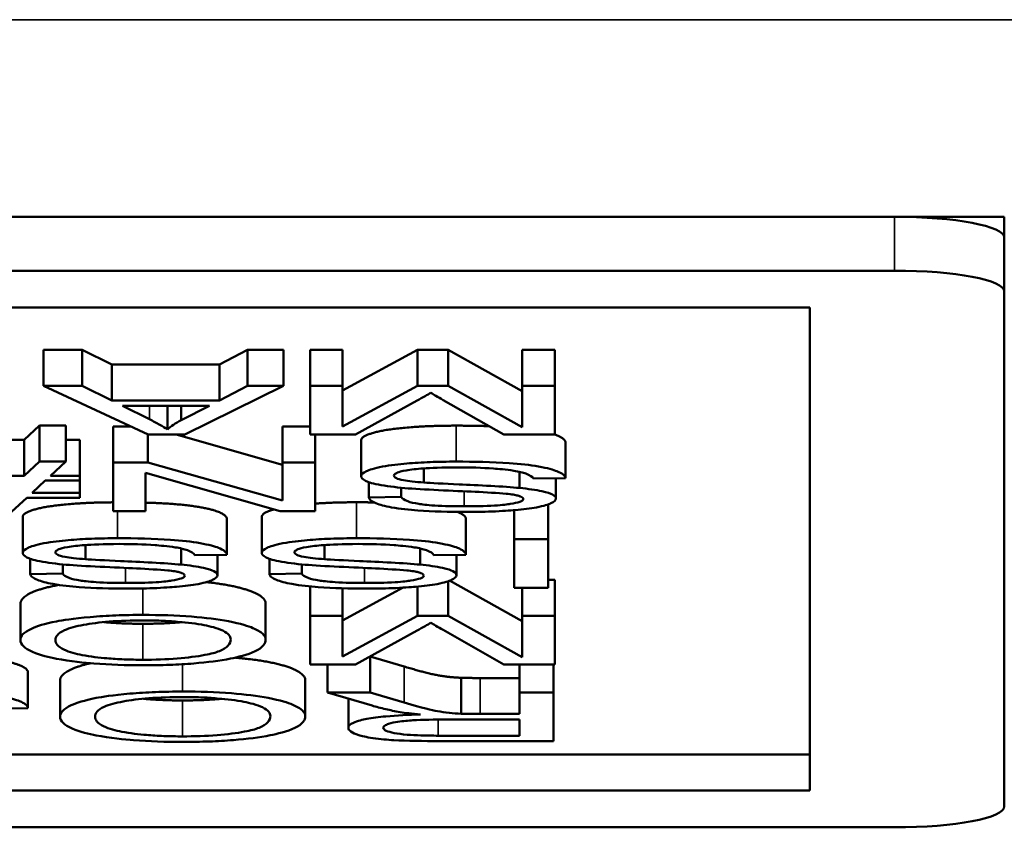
# Model space of a CAD drawing. Header units: inches. Extents: x 1.4 to 53.9, y 1.3 to 58.
# Tile 56 of 227: x 48.834 to 49.103, y 16.357 to 16.578. Entities that reach past the tile are written whole.
import ezdxf

# ---------------------------------------------------------------- set-up
doc = ezdxf.new("R2010")
doc.units = ezdxf.units.IN
doc.header["$MEASUREMENT"] = 0
doc.layers.add('Visible (ANSI)', color=7, linetype='Continuous', lineweight=50)
doc.layers.add('Visible Narrow (ANSI)', color=7, linetype='Continuous', lineweight=35)

msp = doc.modelspace()

# ---------------------------------------------------------------- linework, layer by layer
at = {"layer": 'Visible (ANSI)'}
for p, q in [((47.43271, 16.52383), (49.07271, 16.52383)), ((48.85271, 16.52383), (49.10271, 16.52383)), ((49.08271, 16.52351), (49.08271, 16.52383)), ((49.10271, 16.52383), (49.10271, 16.51813)), ((49.10271, 16.50341), (49.10271, 16.51813)), ((47.43271, 16.50911), (49.07271, 16.50911)), ((49.10271, 16.50341), (49.10271, 16.36284)), ((47.45578, 16.49903), (49.04964, 16.49903)), ((49.04964, 16.49903), (49.04964, 16.36723)), ((48.84041, 16.4875), (48.84041, 16.47769)), ((48.84041, 16.4875), (48.85097, 16.4875)), ((48.85097, 16.4875), (48.85097, 16.47769)), ((48.85097, 16.4875), (48.85908, 16.48348)), ((48.88843, 16.48348), (48.89611, 16.4875)), ((48.89611, 16.4875), (48.89611, 16.47769)), ((48.89611, 16.4875), (48.90593, 16.4875)), ((48.90593, 16.4875), (48.90593, 16.47769)), ((48.91318, 16.4875), (48.91318, 16.47769)), ((48.91318, 16.4875), (48.92209, 16.4875)), ((48.92209, 16.4875), (48.92209, 16.47769)), ((48.92209, 16.47638), (48.94253, 16.4875)), ((48.94253, 16.4875), (48.94253, 16.47769)), ((48.94253, 16.4875), (48.95085, 16.4875)), ((48.95085, 16.4875), (48.95085, 16.47769)), ((48.95085, 16.4875), (48.97112, 16.47618)), ((48.97112, 16.4875), (48.97112, 16.47769)), ((48.97112, 16.4875), (48.98003, 16.4875)), ((48.98003, 16.4875), (48.98003, 16.47769)), ((48.85908, 16.48348), (48.85908, 16.47366)), ((48.85908, 16.48348), (48.88843, 16.48348)), ((48.88843, 16.48348), (48.88843, 16.47366)), ((48.85097, 16.47769), (48.84041, 16.47769)), ((48.84041, 16.47769), (48.86901, 16.46439)), ((48.85908, 16.47366), (48.85097, 16.47769)), ((48.87904, 16.46439), (48.90593, 16.47769)), ((48.89611, 16.47769), (48.88843, 16.47366)), ((48.90593, 16.47769), (48.89611, 16.47769)), ((48.92209, 16.47769), (48.91318, 16.47769)), ((48.91318, 16.47769), (48.91318, 16.46439)), ((48.94253, 16.47769), (48.92209, 16.46656)), ((48.92209, 16.46656), (48.92209, 16.47769)), ((48.95085, 16.47769), (48.94253, 16.47769)), ((48.97112, 16.46637), (48.95085, 16.47769)), ((48.98003, 16.47769), (48.97112, 16.47769)), ((48.97112, 16.47769), (48.97112, 16.46637)), ((48.98003, 16.46439), (48.98003, 16.47769)), ((48.94952, 16.4738), (48.96611, 16.46439)), ((48.88843, 16.47366), (48.85908, 16.47366)), ((48.86933, 16.46854), (48.86196, 16.47223)), ((48.86196, 16.47223), (48.88576, 16.47223)), ((48.87423, 16.47223), (48.87423, 16.46579)), ((48.88576, 16.47223), (48.87802, 16.46833)), ((48.87802, 16.47223), (48.87802, 16.46833)), ((48.92561, 16.46439), (48.94242, 16.47364)), ((48.83518, 16.46294), (48.83934, 16.4668)), ((48.83934, 16.4668), (48.83934, 16.45698)), ((48.83934, 16.4668), (48.84649, 16.4668)), ((48.84649, 16.4668), (48.84649, 16.45698)), ((48.8594, 16.46658), (48.8594, 16.45676)), ((48.8594, 16.46658), (48.8643, 16.46658)), ((48.90571, 16.46658), (48.90571, 16.45676)), ((48.90571, 16.46658), (48.91318, 16.46658)), ((48.8689, 16.46444), (48.8689, 16.45676)), ((48.86901, 16.46439), (48.87904, 16.46439)), ((48.87662, 16.46439), (48.90571, 16.45614)), ((48.91318, 16.46439), (48.92561, 16.46439)), ((48.91457, 16.46439), (48.91457, 16.45676)), ((48.96611, 16.46439), (48.98003, 16.46439)), ((48.82429, 16.46294), (48.83518, 16.46294)), ((48.83518, 16.46294), (48.83518, 16.45312)), ((48.84649, 16.46294), (48.85038, 16.46294)), ((48.85038, 16.46294), (48.85038, 16.45312)), ((48.92716, 16.46282), (48.92716, 16.453)), ((48.98292, 16.4623), (48.98292, 16.45248)), ((48.83934, 16.45698), (48.83518, 16.45312)), ((48.84649, 16.45698), (48.83934, 16.45698)), ((48.84233, 16.45312), (48.84649, 16.45698)), ((48.8689, 16.45676), (48.8594, 16.45676)), ((48.8594, 16.45676), (48.8594, 16.44346)), ((48.90571, 16.44632), (48.8689, 16.45676)), ((48.91457, 16.45676), (48.90571, 16.45676)), ((48.90571, 16.45676), (48.90571, 16.44632)), ((48.91457, 16.44346), (48.91457, 16.45676)), ((48.94429, 16.45513), (48.94429, 16.45128)), ((48.83518, 16.45312), (48.82013, 16.45312)), ((48.85038, 16.45312), (48.84233, 16.45312)), ((48.85038, 16.45178), (48.85038, 16.45312)), ((48.86826, 16.44346), (48.86826, 16.4539)), ((48.86826, 16.4539), (48.90507, 16.44346)), ((48.97038, 16.4542), (48.97038, 16.44979)), ((48.97417, 16.45234), (48.98292, 16.45248)), ((48.9803, 16.45244), (48.9803, 16.4469)), ((48.83737, 16.44848), (48.84089, 16.45178)), ((48.84089, 16.45178), (48.85038, 16.45178)), ((48.85038, 16.45178), (48.85038, 16.44848)), ((48.92924, 16.45137), (48.92924, 16.4472)), ((48.9381, 16.44985), (48.9381, 16.44734)), ((48.83171, 16.44324), (48.83587, 16.44713)), ((48.83587, 16.44713), (48.85038, 16.44713)), ((48.85038, 16.44848), (48.83737, 16.44848)), ((48.85038, 16.44713), (48.85038, 16.44848)), ((48.9381, 16.44734), (48.92924, 16.4472)), ((48.97817, 16.4453), (48.97817, 16.43584)), ((48.83475, 16.44189), (48.83475, 16.43208)), ((48.8594, 16.44346), (48.86826, 16.44346)), ((48.9, 16.44189), (48.9, 16.43208)), ((48.90507, 16.44346), (48.91457, 16.44346)), ((48.96888, 16.44372), (48.96888, 16.43584)), ((48.89051, 16.44138), (48.89051, 16.43156)), ((48.95576, 16.44138), (48.95576, 16.43156)), ((48.85188, 16.4342), (48.85188, 16.43035)), ((48.91713, 16.4342), (48.91713, 16.43035)), ((48.97817, 16.43584), (48.96888, 16.43584)), ((48.96888, 16.43584), (48.96888, 16.42254)), ((48.97817, 16.42254), (48.97817, 16.43584)), ((48.87797, 16.43328), (48.87797, 16.42886)), ((48.88176, 16.43142), (48.89051, 16.43156)), ((48.88789, 16.43152), (48.88789, 16.42598)), ((48.94322, 16.43328), (48.94322, 16.42886)), ((48.94701, 16.43142), (48.95576, 16.43156)), ((48.95314, 16.43152), (48.95314, 16.42598)), ((48.83683, 16.43045), (48.83683, 16.42628)), ((48.84569, 16.42892), (48.84569, 16.42641)), ((48.90208, 16.43045), (48.90208, 16.42628)), ((48.91094, 16.42892), (48.91094, 16.42641)), ((48.84569, 16.42641), (48.83683, 16.42628)), ((48.91094, 16.42641), (48.90208, 16.42628)), ((48.91318, 16.42292), (48.91318, 16.41491)), ((48.94253, 16.42286), (48.94253, 16.41491)), ((48.95085, 16.42431), (48.95085, 16.41491)), ((48.9513, 16.42448), (48.97112, 16.41341)), ((48.97817, 16.42473), (48.98003, 16.42473)), ((48.98003, 16.42473), (48.98003, 16.41491)), ((48.92209, 16.4136), (48.93857, 16.42258)), ((48.92209, 16.42239), (48.92209, 16.41491)), ((48.96888, 16.42254), (48.97817, 16.42254)), ((48.97112, 16.42254), (48.97112, 16.41491)), ((48.83411, 16.4181), (48.83411, 16.40828)), ((48.90107, 16.41825), (48.90107, 16.40844)), ((48.92209, 16.41491), (48.91318, 16.41491)), ((48.91318, 16.41491), (48.91318, 16.40161)), ((48.94253, 16.41491), (48.92209, 16.40378)), ((48.92209, 16.40378), (48.92209, 16.41491)), ((48.95085, 16.41491), (48.94253, 16.41491)), ((48.97112, 16.40359), (48.95085, 16.41491)), ((48.98003, 16.41491), (48.97112, 16.41491)), ((48.97112, 16.41491), (48.97112, 16.40359)), ((48.98003, 16.40161), (48.98003, 16.41491)), ((48.92561, 16.40161), (48.94242, 16.41087)), ((48.94952, 16.41103), (48.96611, 16.40161)), ((48.91318, 16.40161), (48.92561, 16.40161)), ((48.91798, 16.40161), (48.91798, 16.39399)), ((48.92956, 16.40379), (48.92956, 16.39399)), ((48.92958, 16.4038), (48.93885, 16.40104)), ((48.96611, 16.40161), (48.98003, 16.40161)), ((48.97032, 16.40161), (48.97032, 16.39399)), ((48.97961, 16.40161), (48.97961, 16.39399)), ((48.83619, 16.39953), (48.83619, 16.38971)), ((48.84494, 16.39718), (48.84494, 16.38736)), ((48.9119, 16.39733), (48.9119, 16.38751)), ((48.95442, 16.39796), (48.95442, 16.38814)), ((48.9596, 16.3979), (48.97032, 16.3979)), ((48.92956, 16.39399), (48.91798, 16.39399)), ((48.91798, 16.39399), (48.9301, 16.39037)), ((48.93885, 16.39122), (48.92956, 16.39399)), ((48.97961, 16.39399), (48.97032, 16.39399)), ((48.97032, 16.39399), (48.97032, 16.38808)), ((48.97961, 16.38069), (48.97961, 16.39399)), ((48.92364, 16.3923), (48.92364, 16.38432)), ((48.82744, 16.38957), (48.83619, 16.38971)), ((48.97032, 16.38808), (48.9596, 16.38808)), ((48.95042, 16.38656), (48.97032, 16.38656)), ((48.97032, 16.38656), (48.97032, 16.38216)), ((48.97032, 16.38216), (48.94818, 16.38216)), ((48.94856, 16.38069), (48.97961, 16.38069)), ((47.45578, 16.37704), (49.04964, 16.37704)), ((49.04964, 16.36723), (47.45578, 16.36723)), ((49.07271, 16.35714), (47.43271, 16.35714))]:
    msp.add_line(p, q, dxfattribs=at)
for centre, start_param, end_param in [((49.07271, 16.51813), 0, 1.570796), ((49.07271, 16.50341), 0, 1.570796), ((49.07271, 16.36284), 4.712389, 6.283185)]:
    msp.add_ellipse(centre, major_axis=(0.03, 0), ratio=0.189952, start_param=start_param, end_param=end_param, dxfattribs=at)
for points, degree, knots in [([(48.94242, 16.47364), (48.94315, 16.47404), (48.94393, 16.47448), (48.94513, 16.47516), (48.94569, 16.47549), (48.94615, 16.47577)], 3, [-0.02908715, -0.02908715, -0.02908715, -0.02908715, -0.01194965, -0.01194965, 0, 0, 0, 0]), ([(48.94615, 16.47577), (48.94658, 16.47551), (48.94709, 16.47521), (48.94817, 16.47458), (48.94887, 16.47418), (48.94952, 16.4738)], 3, [-0.02649368, -0.02649368, -0.02649368, -0.02649368, -0.01572996, -0.01572996, 0, 0, 0, 0]), ([(48.87423, 16.46579), (48.87363, 16.46619), (48.87291, 16.46662), (48.8713, 16.46752), (48.87031, 16.46804), (48.86933, 16.46854)], 3, [-0.03821039, -0.03821039, -0.03821039, -0.03821039, -0.02142386, -0.02142386, 0, 0, 0, 0]), ([(48.87802, 16.46833), (48.87723, 16.46791), (48.87651, 16.46749), (48.87525, 16.46664), (48.8747, 16.46622), (48.87423, 16.46579)], 3, [-0.03539152, -0.03539152, -0.03539152, -0.03539152, -0.01755394, -0.01755394, 0, 0, 0, 0]), ([(48.95304, 16.45698), (48.95066, 16.45698), (48.94828, 16.45694), (48.94376, 16.45677), (48.94164, 16.45664), (48.93757, 16.45629), (48.93514, 16.45602), (48.93061, 16.45517), (48.92934, 16.45471), (48.92764, 16.45394), (48.92716, 16.45348), (48.92716, 16.453)], 3, [-0.07460843, -0.07460843, -0.07460843, -0.07460843, -0.06031583, -0.06031583, -0.04686611, -0.04686611, -0.0334595, -0.0334595, -0.0191311, -0.0191311, 0, 0, 0, 0]), ([(48.93607, 16.45315), (48.93607, 16.45329), (48.93615, 16.45343), (48.93647, 16.45371), (48.93671, 16.45384), (48.93747, 16.45415), (48.93817, 16.45437), (48.94073, 16.45482), (48.94235, 16.45498), (48.9461, 16.45526), (48.94913, 16.45541), (48.95346, 16.45541)], 3, [-0.1198464, -0.1198464, -0.1198464, -0.1198464, -0.1021476, -0.1021476, -0.0845665, -0.0845665, -0.0597157, -0.0597157, -0.033016, -0.033016, 0, 0, 0, 0]), ([(48.98292, 16.45248), (48.98286, 16.45281), (48.98265, 16.45314), (48.98187, 16.45377), (48.98131, 16.45407), (48.97963, 16.45474), (48.97807, 16.45522), (48.97324, 16.45606), (48.97051, 16.45636), (48.96298, 16.45688), (48.95787, 16.45698), (48.95304, 16.45698)], 3, [-0.1265646, -0.1265646, -0.1265646, -0.1265646, -0.1063105, -0.1063105, -0.0867708, -0.0867708, -0.06092, -0.06092, -0.0367883, -0.0367883, 0, 0, 0, 0]), ([(48.95346, 16.45541), (48.95682, 16.45541), (48.96015, 16.45532), (48.96446, 16.455), (48.96675, 16.45482), (48.9702, 16.45427), (48.97126, 16.45402), (48.97325, 16.45329), (48.97386, 16.45281), (48.97417, 16.45234)], 3, [-0.107324, -0.107324, -0.107324, -0.107324, -0.0533157, -0.0533157, -0.0330085, -0.0330085, -0.0190304, -0.0190304, 0, 0, 0, 0]), ([(48.92716, 16.453), (48.92716, 16.45257), (48.92751, 16.45216), (48.92888, 16.45148), (48.92986, 16.45109), (48.93387, 16.4503), (48.93641, 16.44999), (48.93906, 16.44976)], 3, [-0.07507244, -0.07507244, -0.07507244, -0.07507244, -0.04408363, -0.04408363, -0.02229668, -0.02229668, 0, 0, 0, 0]), ([(48.94429, 16.45128), (48.94319, 16.45136), (48.94208, 16.45145), (48.94022, 16.45166), (48.93941, 16.45177), (48.93772, 16.45209), (48.93715, 16.45228), (48.93628, 16.45267), (48.93607, 16.45291), (48.93607, 16.45315)], 3, [-0.02852942, -0.02852942, -0.02852942, -0.02852942, -0.02232332, -0.02232332, -0.01714408, -0.01714408, -0.00977945, -0.00977945, 0, 0, 0, 0]), ([(48.93906, 16.44976), (48.94362, 16.44936), (48.95272, 16.44901), (48.96119, 16.4486), (48.96448, 16.44841), (48.96745, 16.44813), (48.96815, 16.44805), (48.96867, 16.44796)], 3, [-0.05341386, -0.05341386, -0.05341386, -0.05341386, -0.02217686, -0.02217686, -0.00529645, -0.00529645, 0, 0, 0, 0]), ([(48.97038, 16.44979), (48.96637, 16.4502), (48.95889, 16.45052), (48.94972, 16.45096), (48.94608, 16.45114), (48.94429, 16.45128)], 3, [-0.03234716, -0.03234716, -0.03234716, -0.03234716, -0.01467423, -0.01467423, 0, 0, 0, 0]), ([(48.9803, 16.4469), (48.9803, 16.44727), (48.98, 16.44762), (48.97883, 16.44825), (48.97797, 16.44857), (48.97481, 16.44927), (48.97267, 16.44956), (48.97038, 16.44979)], 3, [-0.05817705, -0.05817705, -0.05817705, -0.05817705, -0.03691839, -0.03691839, -0.0197421, -0.0197421, 0, 0, 0, 0]), ([(48.92924, 16.4472), (48.92929, 16.44693), (48.92947, 16.44665), (48.93013, 16.44612), (48.93059, 16.44586), (48.93219, 16.44521), (48.93357, 16.44482), (48.93775, 16.44407), (48.94036, 16.44382), (48.94671, 16.44335), (48.95117, 16.44323), (48.9556, 16.44323)], 3, [-0.08343018, -0.08343018, -0.08343018, -0.08343018, -0.07466311, -0.07466311, -0.06617295, -0.06617295, -0.05190279, -0.05190279, -0.03376526, -0.03376526, 0, 0, 0, 0]), ([(48.95522, 16.44478), (48.95257, 16.44478), (48.94977, 16.44483), (48.94503, 16.44513), (48.94366, 16.44531), (48.9416, 16.44564), (48.94061, 16.44588), (48.93885, 16.44652), (48.93832, 16.44693), (48.9381, 16.44734)], 3, [-0.04613229, -0.04613229, -0.04613229, -0.04613229, -0.03698273, -0.03698273, -0.02895659, -0.02895659, -0.01653601, -0.01653601, 0, 0, 0, 0]), ([(48.96867, 16.44796), (48.96913, 16.44789), (48.96954, 16.4478), (48.97024, 16.44761), (48.97053, 16.44752), (48.9712, 16.44721), (48.97139, 16.447), (48.97139, 16.44678)], 3, [-0.01796358, -0.01796358, -0.01796358, -0.01796358, -0.0132861, -0.0132861, -0.00877245, -0.00877245, 0, 0, 0, 0]), ([(48.83475, 16.44189), (48.83475, 16.44296), (48.84115, 16.44483), (48.85266, 16.44583), (48.8594, 16.44587)], 2, [0, 0, 0, 1, 2, 2.917184, 2.917184, 2.917184]), ([(48.86826, 16.44578), (48.87293, 16.44565), (48.88298, 16.44482), (48.89029, 16.44272), (48.89051, 16.44138)], 2, [0.429899, 0.429899, 0.429899, 1, 2, 3, 3, 3]), ([(48.97139, 16.44678), (48.97139, 16.44665), (48.97132, 16.44652), (48.971, 16.44626), (48.97077, 16.44614), (48.96982, 16.44579), (48.9689, 16.44559), (48.96708, 16.4453), (48.96582, 16.44512), (48.96094, 16.44483), (48.95795, 16.44478), (48.95522, 16.44478)], 3, [-0.08933799, -0.08933799, -0.08933799, -0.08933799, -0.07672435, -0.07672435, -0.06432005, -0.06432005, -0.03885678, -0.03885678, -0.02076792, -0.02076792, 0, 0, 0, 0]), ([(48.9556, 16.44323), (48.958, 16.44323), (48.9604, 16.44327), (48.96565, 16.44347), (48.96779, 16.44363), (48.97134, 16.44393), (48.97333, 16.44417), (48.97708, 16.44488), (48.97826, 16.44529), (48.97986, 16.44602), (48.9803, 16.44645), (48.9803, 16.4469)], 3, [-0.05528023, -0.05528023, -0.05528023, -0.05528023, -0.04954856, -0.04954856, -0.0425134, -0.0425134, -0.03148023, -0.03148023, -0.01801418, -0.01801418, 0, 0, 0, 0]), ([(48.9, 16.44189), (48.9, 16.44296), (48.90329, 16.44392), (48.90338, 16.44395)], 2, [0, 0, 0, 1, 1.026552, 1.026552, 1.026552]), ([(48.86063, 16.43606), (48.85825, 16.43606), (48.85588, 16.43602), (48.85135, 16.43584), (48.84923, 16.43572), (48.84516, 16.43536), (48.84273, 16.4351), (48.8382, 16.43424), (48.83693, 16.43378), (48.83523, 16.43301), (48.83475, 16.43255), (48.83475, 16.43208)], 3, [-0.07460843, -0.07460843, -0.07460843, -0.07460843, -0.06031583, -0.06031583, -0.04686611, -0.04686611, -0.0334595, -0.0334595, -0.0191311, -0.0191311, 0, 0, 0, 0]), ([(48.84366, 16.43223), (48.84366, 16.43237), (48.84374, 16.43251), (48.84406, 16.43278), (48.8443, 16.43292), (48.84506, 16.43322), (48.84576, 16.43344), (48.84832, 16.43389), (48.84994, 16.43406), (48.85369, 16.43434), (48.85672, 16.43449), (48.86106, 16.43449)], 3, [-0.1198464, -0.1198464, -0.1198464, -0.1198464, -0.1021476, -0.1021476, -0.0845665, -0.0845665, -0.0597157, -0.0597157, -0.033016, -0.033016, 0, 0, 0, 0]), ([(48.89051, 16.43156), (48.89045, 16.43189), (48.89024, 16.43222), (48.88946, 16.43285), (48.88891, 16.43315), (48.88722, 16.43382), (48.88566, 16.43429), (48.88083, 16.43514), (48.8781, 16.43544), (48.87057, 16.43596), (48.86546, 16.43606), (48.86063, 16.43606)], 3, [-0.1265646, -0.1265646, -0.1265646, -0.1265646, -0.1063105, -0.1063105, -0.0867708, -0.0867708, -0.06092, -0.06092, -0.0367883, -0.0367883, 0, 0, 0, 0]), ([(48.86106, 16.43449), (48.86442, 16.43449), (48.86774, 16.43439), (48.87206, 16.43408), (48.87434, 16.4339), (48.87779, 16.43335), (48.87885, 16.4331), (48.88084, 16.43237), (48.88146, 16.43189), (48.88176, 16.43142)], 3, [-0.107324, -0.107324, -0.107324, -0.107324, -0.0533157, -0.0533157, -0.0330085, -0.0330085, -0.0190304, -0.0190304, 0, 0, 0, 0]), ([(48.92588, 16.43606), (48.9235, 16.43606), (48.92113, 16.43602), (48.9166, 16.43584), (48.91448, 16.43572), (48.91041, 16.43536), (48.90798, 16.4351), (48.90346, 16.43424), (48.90218, 16.43378), (48.90049, 16.43301), (48.9, 16.43255), (48.9, 16.43208)], 3, [-0.07460843, -0.07460843, -0.07460843, -0.07460843, -0.06031583, -0.06031583, -0.04686611, -0.04686611, -0.0334595, -0.0334595, -0.0191311, -0.0191311, 0, 0, 0, 0]), ([(48.90891, 16.43223), (48.90891, 16.43237), (48.90899, 16.43251), (48.90931, 16.43278), (48.90955, 16.43292), (48.91032, 16.43322), (48.91101, 16.43344), (48.91357, 16.43389), (48.91519, 16.43406), (48.91894, 16.43434), (48.92197, 16.43449), (48.92631, 16.43449)], 3, [-0.1198464, -0.1198464, -0.1198464, -0.1198464, -0.1021476, -0.1021476, -0.0845665, -0.0845665, -0.0597157, -0.0597157, -0.033016, -0.033016, 0, 0, 0, 0]), ([(48.95576, 16.43156), (48.95571, 16.43189), (48.95549, 16.43222), (48.95471, 16.43285), (48.95416, 16.43315), (48.95247, 16.43382), (48.95091, 16.43429), (48.94608, 16.43514), (48.94335, 16.43544), (48.93582, 16.43596), (48.93071, 16.43606), (48.92588, 16.43606)], 3, [-0.1265646, -0.1265646, -0.1265646, -0.1265646, -0.1063105, -0.1063105, -0.0867708, -0.0867708, -0.06092, -0.06092, -0.0367883, -0.0367883, 0, 0, 0, 0]), ([(48.92631, 16.43449), (48.92967, 16.43449), (48.93299, 16.43439), (48.93731, 16.43408), (48.93959, 16.4339), (48.94304, 16.43335), (48.9441, 16.4331), (48.9461, 16.43237), (48.94671, 16.43189), (48.94701, 16.43142)], 3, [-0.107324, -0.107324, -0.107324, -0.107324, -0.0533157, -0.0533157, -0.0330085, -0.0330085, -0.0190304, -0.0190304, 0, 0, 0, 0]), ([(48.83475, 16.43208), (48.83475, 16.43165), (48.8351, 16.43123), (48.83647, 16.43055), (48.83745, 16.43017), (48.84146, 16.42937), (48.844, 16.42907), (48.84665, 16.42883)], 3, [-0.07507244, -0.07507244, -0.07507244, -0.07507244, -0.04408363, -0.04408363, -0.02229668, -0.02229668, 0, 0, 0, 0]), ([(48.85188, 16.43035), (48.85078, 16.43043), (48.84967, 16.43053), (48.84781, 16.43073), (48.847, 16.43084), (48.84531, 16.43116), (48.84474, 16.43135), (48.84388, 16.43175), (48.84366, 16.43198), (48.84366, 16.43223)], 3, [-0.02852942, -0.02852942, -0.02852942, -0.02852942, -0.02232332, -0.02232332, -0.01714408, -0.01714408, -0.00977945, -0.00977945, 0, 0, 0, 0]), ([(48.9, 16.43208), (48.9, 16.43165), (48.90036, 16.43123), (48.90173, 16.43055), (48.90271, 16.43017), (48.90671, 16.42937), (48.90925, 16.42907), (48.9119, 16.42883)], 3, [-0.07507244, -0.07507244, -0.07507244, -0.07507244, -0.04408363, -0.04408363, -0.02229668, -0.02229668, 0, 0, 0, 0]), ([(48.91713, 16.43035), (48.91603, 16.43043), (48.91493, 16.43053), (48.91307, 16.43073), (48.91225, 16.43084), (48.91056, 16.43116), (48.90999, 16.43135), (48.90913, 16.43175), (48.90891, 16.43198), (48.90891, 16.43223)], 3, [-0.02852942, -0.02852942, -0.02852942, -0.02852942, -0.02232332, -0.02232332, -0.01714408, -0.01714408, -0.00977945, -0.00977945, 0, 0, 0, 0]), ([(48.84665, 16.42883), (48.85121, 16.42844), (48.86031, 16.42809), (48.86878, 16.42767), (48.87207, 16.42749), (48.87504, 16.42721), (48.87574, 16.42713), (48.87626, 16.42704)], 3, [-0.05341386, -0.05341386, -0.05341386, -0.05341386, -0.02217686, -0.02217686, -0.00529645, -0.00529645, 0, 0, 0, 0]), ([(48.87797, 16.42886), (48.87396, 16.42927), (48.86648, 16.4296), (48.85732, 16.43003), (48.85367, 16.43022), (48.85188, 16.43035)], 3, [-0.03234716, -0.03234716, -0.03234716, -0.03234716, -0.01467423, -0.01467423, 0, 0, 0, 0]), ([(48.88789, 16.42598), (48.88789, 16.42634), (48.8876, 16.4267), (48.88642, 16.42732), (48.88556, 16.42765), (48.8824, 16.42835), (48.88027, 16.42864), (48.87797, 16.42886)], 3, [-0.05817705, -0.05817705, -0.05817705, -0.05817705, -0.03691839, -0.03691839, -0.0197421, -0.0197421, 0, 0, 0, 0]), ([(48.9119, 16.42883), (48.91646, 16.42844), (48.92556, 16.42809), (48.93403, 16.42767), (48.93732, 16.42749), (48.94029, 16.42721), (48.94099, 16.42713), (48.94151, 16.42704)], 3, [-0.05341386, -0.05341386, -0.05341386, -0.05341386, -0.02217686, -0.02217686, -0.00529645, -0.00529645, 0, 0, 0, 0]), ([(48.94322, 16.42886), (48.93921, 16.42927), (48.93173, 16.4296), (48.92257, 16.43003), (48.91892, 16.43022), (48.91713, 16.43035)], 3, [-0.03234716, -0.03234716, -0.03234716, -0.03234716, -0.01467423, -0.01467423, 0, 0, 0, 0]), ([(48.95314, 16.42598), (48.95314, 16.42634), (48.95285, 16.4267), (48.95167, 16.42732), (48.95081, 16.42765), (48.94766, 16.42835), (48.94552, 16.42864), (48.94322, 16.42886)], 3, [-0.05817705, -0.05817705, -0.05817705, -0.05817705, -0.03691839, -0.03691839, -0.0197421, -0.0197421, 0, 0, 0, 0]), ([(48.83683, 16.42628), (48.83688, 16.426), (48.83707, 16.42573), (48.83772, 16.42519), (48.83818, 16.42494), (48.83978, 16.42428), (48.84116, 16.4239), (48.84534, 16.42315), (48.84795, 16.42289), (48.8543, 16.42242), (48.85876, 16.42231), (48.86319, 16.42231)], 3, [-0.08343018, -0.08343018, -0.08343018, -0.08343018, -0.07466311, -0.07466311, -0.06617295, -0.06617295, -0.05190279, -0.05190279, -0.03376526, -0.03376526, 0, 0, 0, 0]), ([(48.86282, 16.42386), (48.86016, 16.42386), (48.85736, 16.42391), (48.85262, 16.42421), (48.85126, 16.42439), (48.84919, 16.42471), (48.8482, 16.42495), (48.84644, 16.42559), (48.84591, 16.426), (48.84569, 16.42641)], 3, [-0.04613229, -0.04613229, -0.04613229, -0.04613229, -0.03698273, -0.03698273, -0.02895659, -0.02895659, -0.01653601, -0.01653601, 0, 0, 0, 0]), ([(48.87898, 16.42585), (48.87898, 16.42572), (48.87891, 16.42559), (48.87859, 16.42534), (48.87836, 16.42522), (48.87741, 16.42487), (48.87649, 16.42467), (48.87467, 16.42437), (48.87341, 16.4242), (48.86853, 16.4239), (48.86554, 16.42386), (48.86282, 16.42386)], 3, [-0.08933799, -0.08933799, -0.08933799, -0.08933799, -0.07672435, -0.07672435, -0.06432005, -0.06432005, -0.03885678, -0.03885678, -0.02076792, -0.02076792, 0, 0, 0, 0]), ([(48.86319, 16.42231), (48.86559, 16.42231), (48.86799, 16.42235), (48.87324, 16.42254), (48.87538, 16.4227), (48.87893, 16.423), (48.88092, 16.42325), (48.88467, 16.42395), (48.88585, 16.42437), (48.88745, 16.42509), (48.88789, 16.42553), (48.88789, 16.42598)], 3, [-0.05528023, -0.05528023, -0.05528023, -0.05528023, -0.04954856, -0.04954856, -0.0425134, -0.0425134, -0.03148023, -0.03148023, -0.01801418, -0.01801418, 0, 0, 0, 0]), ([(48.87626, 16.42704), (48.87672, 16.42696), (48.87713, 16.42688), (48.87784, 16.42669), (48.87812, 16.42659), (48.87879, 16.42629), (48.87898, 16.42607), (48.87898, 16.42585)], 3, [-0.01796358, -0.01796358, -0.01796358, -0.01796358, -0.0132861, -0.0132861, -0.00877245, -0.00877245, 0, 0, 0, 0]), ([(48.90208, 16.42628), (48.90214, 16.426), (48.90232, 16.42573), (48.90297, 16.42519), (48.90343, 16.42494), (48.90504, 16.42428), (48.90642, 16.4239), (48.91059, 16.42315), (48.9132, 16.42289), (48.91955, 16.42242), (48.92401, 16.42231), (48.92844, 16.42231)], 3, [-0.08343018, -0.08343018, -0.08343018, -0.08343018, -0.07466311, -0.07466311, -0.06617295, -0.06617295, -0.05190279, -0.05190279, -0.03376526, -0.03376526, 0, 0, 0, 0]), ([(48.92807, 16.42386), (48.92541, 16.42386), (48.92261, 16.42391), (48.91787, 16.42421), (48.91651, 16.42439), (48.91444, 16.42471), (48.91345, 16.42495), (48.91169, 16.42559), (48.91117, 16.426), (48.91094, 16.42641)], 3, [-0.04613229, -0.04613229, -0.04613229, -0.04613229, -0.03698273, -0.03698273, -0.02895659, -0.02895659, -0.01653601, -0.01653601, 0, 0, 0, 0]), ([(48.94423, 16.42585), (48.94423, 16.42572), (48.94416, 16.42559), (48.94384, 16.42534), (48.94361, 16.42522), (48.94266, 16.42487), (48.94174, 16.42467), (48.93992, 16.42437), (48.93866, 16.4242), (48.93378, 16.4239), (48.93079, 16.42386), (48.92807, 16.42386)], 3, [-0.08933799, -0.08933799, -0.08933799, -0.08933799, -0.07672435, -0.07672435, -0.06432005, -0.06432005, -0.03885678, -0.03885678, -0.02076792, -0.02076792, 0, 0, 0, 0]), ([(48.92844, 16.42231), (48.93084, 16.42231), (48.93324, 16.42235), (48.93849, 16.42254), (48.94064, 16.4227), (48.94418, 16.423), (48.94617, 16.42325), (48.94992, 16.42395), (48.95111, 16.42437), (48.9527, 16.42509), (48.95314, 16.42553), (48.95314, 16.42598)], 3, [-0.05528023, -0.05528023, -0.05528023, -0.05528023, -0.04954856, -0.04954856, -0.0425134, -0.0425134, -0.03148023, -0.03148023, -0.01801418, -0.01801418, 0, 0, 0, 0]), ([(48.94151, 16.42704), (48.94197, 16.42696), (48.94238, 16.42688), (48.94309, 16.42669), (48.94337, 16.42659), (48.94405, 16.42629), (48.94423, 16.42607), (48.94423, 16.42585)], 3, [-0.01796358, -0.01796358, -0.01796358, -0.01796358, -0.0132861, -0.0132861, -0.00877245, -0.00877245, 0, 0, 0, 0]), ([(48.83411, 16.4181), (48.83411, 16.42012), (48.8409, 16.42264), (48.84462, 16.42331)], 2, [0, 0, 0, 1, 1.581152, 1.581152, 1.581152]), ([(48.88488, 16.42409), (48.88508, 16.42407), (48.89307, 16.42314), (48.90107, 16.42001), (48.90107, 16.41825)], 2, [0.974525, 0.974525, 0.974525, 1, 2, 3, 3, 3]), ([(48.86756, 16.41513), (48.86508, 16.41513), (48.86261, 16.41509), (48.85777, 16.41489), (48.85545, 16.41475), (48.8484, 16.41415), (48.8455, 16.41366), (48.84068, 16.41274), (48.83855, 16.41202), (48.83501, 16.41039), (48.83411, 16.40935), (48.83411, 16.40828)], 3, [-0.09545269, -0.09545269, -0.09545269, -0.09545269, -0.08943102, -0.08943102, -0.0834784, -0.0834784, -0.07076079, -0.07076079, -0.04272432, -0.04272432, 0, 0, 0, 0]), ([(48.90107, 16.40844), (48.90107, 16.40897), (48.90079, 16.4095), (48.89962, 16.41055), (48.89876, 16.41105), (48.89633, 16.41208), (48.89435, 16.41275), (48.88806, 16.41393), (48.8846, 16.41436), (48.87663, 16.41499), (48.87216, 16.41513), (48.86756, 16.41513)], 3, [-0.1682322, -0.1682322, -0.1682322, -0.1682322, -0.1351873, -0.1351873, -0.1023597, -0.1023597, -0.0657531, -0.0657531, -0.0349902, -0.0349902, 0, 0, 0, 0]), ([(48.84366, 16.40826), (48.84366, 16.40918), (48.8443, 16.41012), (48.84755, 16.41158), (48.84934, 16.41204), (48.85338, 16.41279), (48.85569, 16.41309), (48.86128, 16.41353), (48.86441, 16.41362), (48.86762, 16.41362)], 3, [-0.09679235, -0.09679235, -0.09679235, -0.09679235, -0.06739595, -0.06739595, -0.04602454, -0.04602454, -0.02441336, -0.02441336, 0, 0, 0, 0]), ([(48.86762, 16.41362), (48.86927, 16.41362), (48.87092, 16.4136), (48.87409, 16.41348), (48.87559, 16.4134), (48.8798, 16.41306), (48.88222, 16.41273), (48.88583, 16.41203), (48.88787, 16.41156), (48.89095, 16.41008), (48.89152, 16.40926), (48.89152, 16.40846)], 3, [-0.1546798, -0.1546798, -0.1546798, -0.1546798, -0.1305725, -0.1305725, -0.1076542, -0.1076542, -0.063798, -0.063798, -0.0323126, -0.0323126, 0, 0, 0, 0]), ([(48.94242, 16.41087), (48.94315, 16.41127), (48.94393, 16.4117), (48.94513, 16.41238), (48.94569, 16.41271), (48.94615, 16.413)], 3, [-0.02908715, -0.02908715, -0.02908715, -0.02908715, -0.01194965, -0.01194965, 0, 0, 0, 0]), ([(48.94615, 16.413), (48.94658, 16.41274), (48.94709, 16.41244), (48.94817, 16.41181), (48.94887, 16.4114), (48.94952, 16.41103)], 3, [-0.02649368, -0.02649368, -0.02649368, -0.02649368, -0.01572996, -0.01572996, 0, 0, 0, 0]), ([(48.83411, 16.40828), (48.83411, 16.40771), (48.83437, 16.40713), (48.83549, 16.40603), (48.83631, 16.40552), (48.83953, 16.40411), (48.84203, 16.40354), (48.84774, 16.40244), (48.85178, 16.40206), (48.85847, 16.40153), (48.86295, 16.40138), (48.86756, 16.40138)], 3, [-0.07681568, -0.07681568, -0.07681568, -0.07681568, -0.0708986, -0.0708986, -0.06534204, -0.06534204, -0.05518146, -0.05518146, -0.0351539, -0.0351539, 0, 0, 0, 0]), ([(48.86751, 16.40289), (48.8658, 16.40289), (48.86409, 16.40292), (48.86079, 16.40305), (48.85922, 16.40315), (48.85572, 16.40345), (48.85323, 16.40373), (48.84936, 16.40449), (48.84749, 16.40496), (48.8443, 16.40649), (48.84366, 16.40738), (48.84366, 16.40826)], 3, [-0.1797127, -0.1797127, -0.1797127, -0.1797127, -0.1447044, -0.1447044, -0.1108661, -0.1108661, -0.066223, -0.066223, -0.0353474, -0.0353474, 0, 0, 0, 0]), ([(48.89152, 16.40846), (48.89152, 16.40786), (48.89131, 16.40725), (48.89028, 16.40617), (48.88955, 16.40569), (48.88744, 16.40485), (48.88615, 16.40449), (48.88233, 16.40379), (48.87975, 16.40346), (48.87394, 16.403), (48.87077, 16.40289), (48.86751, 16.40289)], 3, [-0.1091134, -0.1091134, -0.1091134, -0.1091134, -0.0852016, -0.0852016, -0.0653463, -0.0653463, -0.0478786, -0.0478786, -0.0248683, -0.0248683, 0, 0, 0, 0]), ([(48.86756, 16.40138), (48.87001, 16.40138), (48.87246, 16.40142), (48.87713, 16.40159), (48.87932, 16.40171), (48.88524, 16.40219), (48.88856, 16.40264), (48.89334, 16.40357), (48.89612, 16.4042), (48.9003, 16.40622), (48.90107, 16.40734), (48.90107, 16.40844)], 3, [-0.2269139, -0.2269139, -0.2269139, -0.2269139, -0.1883472, -0.1883472, -0.1521264, -0.1521264, -0.0871063, -0.0871063, -0.0440243, -0.0440243, 0, 0, 0, 0]), ([(48.82221, 16.4035), (48.82224, 16.4035), (48.82867, 16.40297), (48.83598, 16.40087), (48.83619, 16.39953)], 2, [0.995838, 0.995838, 0.995838, 1, 2, 3, 3, 3]), ([(48.84494, 16.39718), (48.84494, 16.39919), (48.85096, 16.40143), (48.85326, 16.40195)], 2, [0, 0, 0, 1, 1.401229, 1.401229, 1.401229]), ([(48.89272, 16.40346), (48.89446, 16.40331), (48.9039, 16.40221), (48.9119, 16.39908), (48.9119, 16.39733)], 2, [0.788446, 0.788446, 0.788446, 1, 2, 3, 3, 3]), ([(48.83619, 16.38971), (48.83614, 16.39004), (48.83593, 16.39037), (48.83514, 16.391), (48.83459, 16.3913), (48.8329, 16.39197), (48.83135, 16.39244), (48.82651, 16.39329), (48.82378, 16.39359), (48.81626, 16.39411), (48.81114, 16.39421), (48.80631, 16.39421)], 3, [-0.1265646, -0.1265646, -0.1265646, -0.1265646, -0.1063105, -0.1063105, -0.0867708, -0.0867708, -0.06092, -0.06092, -0.0367883, -0.0367883, 0, 0, 0, 0]), ([(48.8784, 16.39421), (48.87591, 16.39421), (48.87344, 16.39416), (48.8686, 16.39397), (48.86628, 16.39382), (48.85923, 16.39323), (48.85633, 16.39274), (48.85151, 16.39182), (48.84938, 16.3911), (48.84584, 16.38947), (48.84494, 16.38842), (48.84494, 16.38736)], 3, [-0.09545269, -0.09545269, -0.09545269, -0.09545269, -0.08943102, -0.08943102, -0.0834784, -0.0834784, -0.07076079, -0.07076079, -0.04272432, -0.04272432, 0, 0, 0, 0]), ([(48.9119, 16.38751), (48.9119, 16.38805), (48.91162, 16.38858), (48.91046, 16.38962), (48.90959, 16.39012), (48.90717, 16.39115), (48.90518, 16.39183), (48.89889, 16.393), (48.89543, 16.39344), (48.88746, 16.39406), (48.88299, 16.39421), (48.8784, 16.39421)], 3, [-0.1682322, -0.1682322, -0.1682322, -0.1682322, -0.1351873, -0.1351873, -0.1023597, -0.1023597, -0.0657531, -0.0657531, -0.0349902, -0.0349902, 0, 0, 0, 0]), ([(48.85449, 16.38734), (48.85449, 16.38825), (48.85513, 16.3892), (48.85838, 16.39066), (48.86017, 16.39112), (48.86421, 16.39187), (48.86652, 16.39216), (48.87211, 16.3926), (48.87525, 16.3927), (48.87845, 16.3927)], 3, [-0.09679235, -0.09679235, -0.09679235, -0.09679235, -0.06739595, -0.06739595, -0.04602454, -0.04602454, -0.02441336, -0.02441336, 0, 0, 0, 0]), ([(48.87845, 16.3927), (48.8801, 16.3927), (48.88175, 16.39267), (48.88492, 16.39256), (48.88642, 16.39247), (48.89063, 16.39213), (48.89305, 16.3918), (48.89666, 16.3911), (48.8987, 16.39063), (48.90178, 16.38915), (48.90235, 16.38834), (48.90235, 16.38753)], 3, [-0.1546798, -0.1546798, -0.1546798, -0.1546798, -0.1305725, -0.1305725, -0.1076542, -0.1076542, -0.063798, -0.063798, -0.0323126, -0.0323126, 0, 0, 0, 0]), ([(48.95442, 16.38814), (48.95331, 16.38819), (48.95226, 16.38827), (48.94992, 16.38852), (48.94895, 16.38867), (48.94645, 16.38914), (48.944, 16.3897), (48.93885, 16.39122)], 3, [-0.1511237, -0.1511237, -0.1511237, -0.1511237, -0.1173884, -0.1173884, -0.0726057, -0.0726057, 0, 0, 0, 0]), ([(48.94333, 16.38794), (48.94012, 16.38785), (48.93683, 16.3877), (48.93196, 16.38726), (48.93016, 16.38703), (48.92767, 16.38655), (48.92612, 16.38621), (48.92405, 16.38526), (48.92364, 16.38479), (48.92364, 16.38432)], 3, [-0.1269982, -0.1269982, -0.1269982, -0.1269982, -0.0756067, -0.0756067, -0.0413406, -0.0413406, -0.0190826, -0.0190826, 0, 0, 0, 0]), ([(48.9301, 16.39037), (48.93124, 16.39003), (48.93249, 16.3897), (48.93505, 16.38911), (48.93636, 16.38884), (48.93778, 16.38859)], 3, [-0.0307474, -0.0307474, -0.0307474, -0.0307474, -0.01464062, -0.01464062, 0, 0, 0, 0]), ([(48.93778, 16.38859), (48.93849, 16.38847), (48.93932, 16.38836), (48.94114, 16.38815), (48.94225, 16.38804), (48.94333, 16.38794)], 3, [-0.01641803, -0.01641803, -0.01641803, -0.01641803, -0.00914547, -0.00914547, 0, 0, 0, 0]), ([(48.9596, 16.38808), (48.95861, 16.38808), (48.95751, 16.38808), (48.95587, 16.3881), (48.95507, 16.38811), (48.95442, 16.38814)], 3, [-0.01269309, -0.01269309, -0.01269309, -0.01269309, -0.00503137, -0.00503137, 0, 0, 0, 0]), ([(48.84494, 16.38736), (48.84494, 16.38678), (48.8452, 16.38621), (48.84632, 16.38511), (48.84714, 16.38459), (48.85036, 16.38319), (48.85286, 16.38261), (48.85857, 16.38152), (48.86261, 16.38113), (48.8693, 16.38061), (48.87378, 16.38046), (48.8784, 16.38046)], 3, [-0.07681568, -0.07681568, -0.07681568, -0.07681568, -0.0708986, -0.0708986, -0.06534204, -0.06534204, -0.05518146, -0.05518146, -0.0351539, -0.0351539, 0, 0, 0, 0]), ([(48.87834, 16.38197), (48.87663, 16.38197), (48.87492, 16.382), (48.87162, 16.38213), (48.87005, 16.38222), (48.86655, 16.38252), (48.86406, 16.3828), (48.86019, 16.38357), (48.85832, 16.38403), (48.85513, 16.38557), (48.85449, 16.38646), (48.85449, 16.38734)], 3, [-0.1797127, -0.1797127, -0.1797127, -0.1797127, -0.1447044, -0.1447044, -0.1108661, -0.1108661, -0.066223, -0.066223, -0.0353474, -0.0353474, 0, 0, 0, 0]), ([(48.90235, 16.38753), (48.90235, 16.38694), (48.90214, 16.38632), (48.90111, 16.38525), (48.90038, 16.38476), (48.89827, 16.38392), (48.89699, 16.38357), (48.89316, 16.38287), (48.89058, 16.38253), (48.88477, 16.38207), (48.88161, 16.38197), (48.87834, 16.38197)], 3, [-0.1091134, -0.1091134, -0.1091134, -0.1091134, -0.0852016, -0.0852016, -0.0653463, -0.0653463, -0.0478786, -0.0478786, -0.0248683, -0.0248683, 0, 0, 0, 0]), ([(48.8784, 16.38046), (48.88085, 16.38046), (48.88329, 16.3805), (48.88796, 16.38066), (48.89015, 16.38079), (48.89607, 16.38127), (48.89939, 16.38171), (48.90418, 16.38265), (48.90695, 16.38328), (48.91113, 16.3853), (48.9119, 16.38641), (48.9119, 16.38751)], 3, [-0.2269139, -0.2269139, -0.2269139, -0.2269139, -0.1883472, -0.1883472, -0.1521264, -0.1521264, -0.0871063, -0.0871063, -0.0440243, -0.0440243, 0, 0, 0, 0]), ([(48.93319, 16.38432), (48.93319, 16.3845), (48.93331, 16.38469), (48.9338, 16.38505), (48.93417, 16.38522), (48.93545, 16.38565), (48.93634, 16.38583), (48.93856, 16.38617), (48.9401, 16.38629), (48.94389, 16.38651), (48.94721, 16.38656), (48.95042, 16.38656)], 3, [-0.04770096, -0.04770096, -0.04770096, -0.04770096, -0.04422972, -0.04422972, -0.040744, -0.040744, -0.034915, -0.034915, -0.02448331, -0.02448331, 0, 0, 0, 0]), ([(48.92364, 16.38432), (48.92364, 16.38397), (48.92386, 16.38362), (48.92482, 16.38295), (48.92553, 16.38264), (48.92725, 16.38209), (48.92849, 16.38176), (48.93237, 16.38118), (48.93438, 16.38103), (48.93964, 16.38075), (48.94419, 16.38069), (48.94856, 16.38069)], 3, [-0.09785493, -0.09785493, -0.09785493, -0.09785493, -0.08031456, -0.08031456, -0.0630443, -0.0630443, -0.04843176, -0.04843176, -0.03327299, -0.03327299, 0, 0, 0, 0]), ([(48.94818, 16.38216), (48.94662, 16.38216), (48.94501, 16.38218), (48.94217, 16.38227), (48.94088, 16.38233), (48.93827, 16.38254), (48.93716, 16.38269), (48.93524, 16.38306), (48.93451, 16.38327), (48.93343, 16.38376), (48.93319, 16.38404), (48.93319, 16.38432)], 3, [-0.05278176, -0.05278176, -0.05278176, -0.05278176, -0.04160614, -0.04160614, -0.03226901, -0.03226901, -0.02141322, -0.02141322, -0.01130925, -0.01130925, 0, 0, 0, 0])]:
    msp.add_open_spline(points, degree=degree, knots=knots, dxfattribs=at)
for points in [[(48.92716, 16.46282), (48.92716, 16.46388), (48.93356, 16.46576), (48.94557, 16.4668), (48.95304, 16.4668)], [(48.95304, 16.4668), (48.958, 16.4668), (48.96211, 16.46666)], [(48.98001, 16.46439), (48.98273, 16.46345), (48.98292, 16.4623)], [(48.91457, 16.44552), (48.91973, 16.44588), (48.92588, 16.44588)], [(48.92588, 16.44588), (48.92839, 16.44588), (48.93069, 16.44584)], [(48.95346, 16.44324), (48.9556, 16.44239), (48.95576, 16.44138)], [(48.85689, 16.41317), (48.86173, 16.41271), (48.86751, 16.41271)], [(48.86751, 16.41271), (48.87339, 16.41271), (48.87829, 16.41317)], [(48.93885, 16.40104), (48.9429, 16.39984), (48.94813, 16.39857), (48.95229, 16.39806), (48.95442, 16.39796)], [(48.95442, 16.39796), (48.95603, 16.3979), (48.9596, 16.3979)], [(48.86772, 16.39225), (48.87256, 16.39178), (48.87834, 16.39178)], [(48.87834, 16.39178), (48.88422, 16.39178), (48.88912, 16.39224)]]:
    msp.add_open_spline(points, degree=2, dxfattribs=at)
at = {"layer": 'Visible Narrow (ANSI)'}
for p, q in [((18.71871, 16.57763), (50.19271, 16.57763)), ((49.07271, 16.52383), (49.07271, 16.50911)), ((48.86933, 16.47223), (48.86933, 16.46854)), ((48.95304, 16.4668), (48.95304, 16.45698)), ((48.95522, 16.44888), (48.95522, 16.44478)), ((48.92588, 16.44588), (48.92588, 16.43606)), ((48.86063, 16.44346), (48.86063, 16.43606)), ((48.86282, 16.42796), (48.86282, 16.42386)), ((48.92807, 16.42796), (48.92807, 16.42386)), ((48.86756, 16.42235), (48.86756, 16.41513)), ((48.86751, 16.41271), (48.86751, 16.40289)), ((48.8784, 16.40167), (48.8784, 16.39421)), ((48.93885, 16.40104), (48.93885, 16.39122)), ((48.9596, 16.3979), (48.9596, 16.38808)), ((48.87834, 16.39178), (48.87834, 16.38197)), ((48.94818, 16.38655), (48.94818, 16.38216))]:
    msp.add_line(p, q, dxfattribs=at)

doc.saveas('drawing.dxf')
